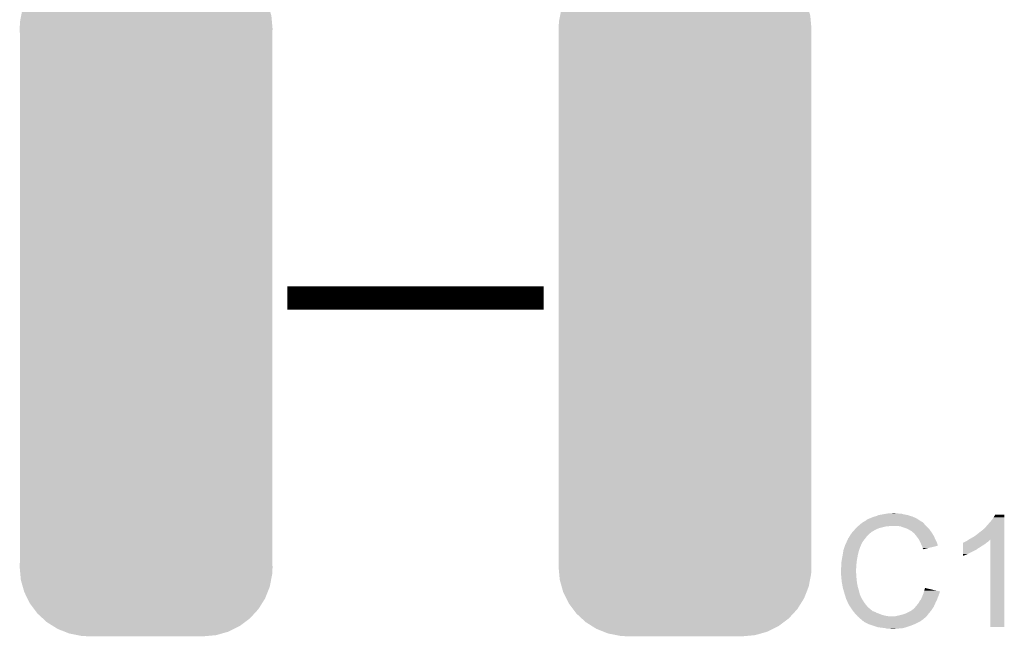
# Model space of a CAD drawing. Extents: x -1.3 to 24.2, y -3.9 to 39.2.
# Tile 38 of 43: x 8 to 16.6, y 24.7 to 30. Entities that reach past the tile are written whole.
import ezdxf

# ---------------------------------------------------------------- set-up
doc = ezdxf.new("R2010")
doc.units = 0
doc.layers.get('0').update_dxf_attribs({"linetype": 'CONTINUOUS'})
doc.layers.add('BOOST_10_CLICK_V101_GTO', color=14, linetype='CONTINUOUS')
doc.layers.add('BOOST_10_CLICK_V101_GTS', color=12, linetype='CONTINUOUS')

# ---------------------------------------------------------------- blocks, each defined once
blk = doc.blocks.new('CUSTOM_91')
for points in [[(-0.716706, 2.911266), (-0.65995, 2.927322), (0.709854, 2.911266), (0.669202, 2.927322)], [(-0.65995, 2.927322), (-0.610396, 2.94134), (0.669202, 2.927322), (0.59723, 2.94134)], [(-0.610396, 2.94134), (-0.53332, 2.948444), (0.59723, 2.94134), (0.560756, 2.948444)], [(-0.53332, 2.948444), (-0.50038, 2.95148), (0.560756, 2.948444), (0.50038, 2.95148)], [(-0.861372, 2.828054), (-0.81573, 2.862268), (0.86557, 2.828054), (0.810992, 2.862268)], [(-0.81573, 2.862268), (-0.766282, 2.886736), (0.810992, 2.862268), (0.77196, 2.886736)], [(-0.766282, 2.886736), (-0.716706, 2.911266), (0.77196, 2.886736), (0.709854, 2.911266)], [(-0.978934, 2.71469), (-0.94346, 2.753252), (0.975788, 2.71469), (0.94688, 2.753252)], [(-0.94346, 2.753252), (-0.904132, 2.796), (0.94688, 2.753252), (0.900414, 2.796)], [(-0.904132, 2.796), (-0.861372, 2.828054), (0.900414, 2.796), (0.86557, 2.828054)], [(-1.037616, 2.62108), (-1.010178, 2.66485), (1.034806, 2.62108), (1.013148, 2.66485)], [(-1.010178, 2.66485), (-0.978934, 2.71469), (1.013148, 2.66485), (0.975788, 2.71469)], [(-1.05944, 2.565826), (-1.037616, 2.62108), (1.062146, 2.565826), (1.034806, 2.62108)], [(-1.089656, 2.459516), (-1.078202, 2.518322), (1.09222, 2.459516), (1.075586, 2.518322)], [(-1.078202, 2.518322), (-1.05944, 2.565826), (1.075586, 2.518322), (1.062146, 2.565826)], [(-1.10236, 2.3495), (-1.099324, 2.409876), (1.10236, 2.3495), (1.096796, 2.409876)], [(-1.099324, 2.409876), (-1.089656, 2.459516), (1.096796, 2.409876), (1.09222, 2.459516)], [(-1.10109, 2.310428), (-1.10236, 2.3495), (1.10109, 2.310428), (1.10236, 2.3495)], [(-1.10109, 2.310418), (-1.10109, 2.310428), (1.10109, 2.310418), (1.10109, 2.310428)], [(-1.10109, -2.310418), (-1.10109, 2.310418), (1.10109, -2.310418), (1.10109, 2.310418)], [(-1.10236, -2.3495), (-1.101092, -2.31042), (1.10236, -2.3495), (1.10109, -2.31042)], [(-1.101092, -2.31042), (-1.10109, -2.310418), (1.10109, -2.31042), (1.10109, -2.310418)], [(-1.096794, -2.409876), (-1.10236, -2.3495), (1.099324, -2.409876), (1.10236, -2.3495)], [(-1.09222, -2.459516), (-1.096794, -2.409876), (1.089654, -2.459516), (1.099324, -2.409876)], [(-1.075584, -2.518322), (-1.09222, -2.459516), (1.078202, -2.518322), (1.089654, -2.459516)], [(-1.062146, -2.565826), (-1.075584, -2.518322), (1.059438, -2.565826), (1.078202, -2.518322)], [(-1.034804, -2.62108), (-1.062146, -2.565826), (1.037616, -2.62108), (1.059438, -2.565826)], [(-1.013148, -2.66485), (-1.034804, -2.62108), (1.010176, -2.66485), (1.037616, -2.62108)], [(-0.975786, -2.71469), (-1.013148, -2.66485), (0.978934, -2.71469), (1.010176, -2.66485)], [(-0.94688, -2.753252), (-0.975786, -2.71469), (0.943458, -2.753252), (0.978934, -2.71469)], [(-0.900412, -2.796), (-0.94688, -2.753252), (0.904132, -2.796), (0.943458, -2.753252)], [(-0.86557, -2.828054), (-0.900412, -2.796), (0.86137, -2.828054), (0.904132, -2.796)], [(-0.81099, -2.862268), (-0.86557, -2.828054), (0.81573, -2.862268), (0.86137, -2.828054)], [(-0.77196, -2.886736), (-0.81099, -2.862268), (0.76628, -2.886736), (0.81573, -2.862268)], [(-0.709852, -2.911266), (-0.77196, -2.886736), (0.716706, -2.911266), (0.76628, -2.886736)], [(-0.669202, -2.927322), (-0.709852, -2.911266), (0.659948, -2.927322), (0.716706, -2.911266)], [(-0.597228, -2.94134), (-0.669202, -2.927322), (0.610396, -2.94134), (0.659948, -2.927322)], [(-0.560756, -2.948444), (-0.597228, -2.94134), (0.533318, -2.948444), (0.610396, -2.94134)], [(-0.50038, -2.95148), (-0.560756, -2.948444), (0.50038, -2.95148), (0.533318, -2.948444)]]:
    blk.add_solid(points)

msp = doc.modelspace()

# ---------------------------------------------------------------- linework, layer by layer
at = {"layer": 'BOOST_10_CLICK_V101_GTO', "const_width": 0.2032}
msp.add_lwpolyline([(10.3124, 27.6098), (12.5476, 27.6098)], dxfattribs=at)
at = {"layer": 'BOOST_10_CLICK_V101_GTO'}
for points in [[(15.357668, 25.66924), (15.36192, 25.671792), (15.8242, 25.66924), (15.820628, 25.671792)], [(15.36192, 25.671792), (15.361936, 25.674326), (15.820628, 25.671792), (15.817078, 25.674326)], [(15.361936, 25.674326), (15.372082, 25.6794), (15.817078, 25.674326), (15.809974, 25.6794)], [(15.372082, 25.6794), (15.379694, 25.681938), (15.809974, 25.6794), (15.806418, 25.681938)], [(15.379694, 25.681938), (15.3797, 25.68194), (15.806418, 25.681938), (15.806416, 25.68194)], [(15.3797, 25.68194), (15.38986, 25.68702), (15.806416, 25.68194), (15.796258, 25.68702)], [(15.38986, 25.68702), (15.402558, 25.6921), (15.796258, 25.68702), (15.7861, 25.6921)], [(15.402558, 25.6921), (15.415258, 25.69718), (15.7861, 25.6921), (15.77467, 25.69718)], [(15.415258, 25.69718), (15.4305, 25.70226), (15.77467, 25.69718), (15.76324, 25.70226)], [(15.4305, 25.70226), (15.448282, 25.70734), (15.76324, 25.70226), (15.746986, 25.70734)], [(15.448282, 25.70734), (15.466062, 25.71496), (15.746986, 25.70734), (15.722602, 25.71496)], [(15.466062, 25.71496), (15.5067, 25.72258), (15.722602, 25.71496), (15.684498, 25.72258)], [(15.5067, 25.72258), (15.53718, 25.72766), (15.684498, 25.72258), (15.666724, 25.72766)], [(15.53718, 25.72766), (15.55242, 25.7302), (15.648942, 25.72766), (15.633702, 25.7302)], [(15.55242, 25.7302), (15.598138, 25.73274), (15.621002, 25.7302), (15.610842, 25.73274)], [(16.41856, 25.63114), (16.45412, 25.67178), (16.563336, 25.63114), (16.563338, 25.67178)], [(16.45412, 25.67178), (16.46936, 25.694638), (16.563338, 25.67178), (16.563338, 25.694638)], [(16.46936, 25.694638), (16.484596, 25.720016), (16.563338, 25.694638), (16.56334, 25.720016)], [(16.484596, 25.720016), (16.484612, 25.72004), (16.56334, 25.720016), (16.484612, 25.72004)], [(15.239766, 25.567638), (15.255932, 25.58542), (15.405098, 25.567638), (15.435582, 25.58542)], [(15.255932, 25.58542), (15.26286, 25.59304), (15.435582, 25.58542), (15.45209, 25.59304)], [(15.26286, 25.59304), (15.27048, 25.60066), (15.45209, 25.59304), (15.468598, 25.60066)], [(15.27048, 25.60066), (15.28572, 25.6159), (15.468598, 25.60066), (15.52956, 25.6159)], [(15.28572, 25.6159), (15.28826, 25.61844), (15.52956, 25.6159), (15.554962, 25.61844)], [(15.28826, 25.61844), (15.2908, 25.62098), (15.554962, 25.61844), (15.567658, 25.62098)], [(15.2908, 25.62098), (15.308808, 25.636218), (15.88262, 25.62098), (15.867382, 25.636218)], [(15.308808, 25.636218), (15.317816, 25.64384), (15.867382, 25.636218), (15.8623, 25.64384)], [(15.317816, 25.64384), (15.323822, 25.648922), (15.8623, 25.64384), (15.857216, 25.648922)], [(15.323822, 25.648922), (15.328046, 25.651458), (15.857216, 25.648922), (15.854678, 25.651458)], [(15.328046, 25.651458), (15.332276, 25.653998), (15.854678, 25.651458), (15.849604, 25.653998)], [(15.332276, 25.653998), (15.336502, 25.656534), (15.849604, 25.653998), (15.847066, 25.656534)], [(15.336502, 25.656534), (15.336512, 25.65654), (15.847066, 25.656534), (15.844522, 25.65654)], [(15.336512, 25.65654), (15.357668, 25.66924), (15.844522, 25.65654), (15.8242, 25.66924)], [(15.661638, 25.6159), (15.631158, 25.62098), (15.8877, 25.6159), (15.88262, 25.62098)], [(15.68958, 25.60574), (15.661638, 25.6159), (15.89786, 25.60574), (15.8877, 25.6159)], [(15.697206, 25.603198), (15.68958, 25.60574), (15.900402, 25.603198), (15.89786, 25.60574)], [(15.712438, 25.59812), (15.697206, 25.603198), (15.904466, 25.59812), (15.900402, 25.603198)], [(15.72768, 25.5905), (15.712438, 25.59812), (15.91056, 25.5905), (15.904466, 25.59812)], [(15.73276, 25.58796), (15.72768, 25.5905), (15.912376, 25.58796), (15.91056, 25.5905)], [(15.745462, 25.58034), (15.73276, 25.58796), (15.917818, 25.58034), (15.912376, 25.58796)], [(16.34744, 25.5651), (16.37792, 25.58797), (16.563336, 25.5651), (16.563336, 25.58797)], [(16.37792, 25.58797), (16.377944, 25.5905), (16.563336, 25.58797), (16.563336, 25.5905)], [(16.377944, 25.5905), (16.380466, 25.590506), (16.563336, 25.5905), (16.563336, 25.590506)], [(16.380466, 25.590506), (16.40332, 25.61336), (16.563336, 25.590506), (16.563336, 25.61336)], [(16.40332, 25.61336), (16.41856, 25.63114), (16.563336, 25.61336), (16.563336, 25.63114)], [(15.189646, 25.483818), (15.19682, 25.499064), (15.3289, 25.483818), (15.340758, 25.499064)], [(15.19682, 25.499064), (15.196826, 25.501606), (15.340758, 25.499064), (15.342734, 25.501606)], [(15.196826, 25.501606), (15.19936, 25.504144), (15.342734, 25.501606), (15.344708, 25.504144)], [(15.19936, 25.504144), (15.201904, 25.51176), (15.344708, 25.504144), (15.350632, 25.51176)], [(15.201904, 25.51176), (15.206982, 25.516844), (15.350632, 25.51176), (15.354586, 25.516844)], [(15.206982, 25.516844), (15.21206, 25.526998), (15.354586, 25.516844), (15.362484, 25.526998)], [(15.21206, 25.526998), (15.213582, 25.529538), (15.362484, 25.526998), (15.36446, 25.529538)], [(15.213582, 25.529538), (15.219678, 25.5397), (15.36446, 25.529538), (15.374622, 25.5397)], [(15.219678, 25.5397), (15.232124, 25.557478), (15.374622, 25.5397), (15.3924, 25.557478)], [(15.232124, 25.557478), (15.23746, 25.5651), (15.3924, 25.557478), (15.402558, 25.5651)], [(15.23746, 25.5651), (15.237462, 25.565102), (15.402558, 25.5651), (15.40256, 25.565102)], [(15.237462, 25.565102), (15.239766, 25.567638), (15.40256, 25.565102), (15.405098, 25.567638)], [(15.755616, 25.575262), (15.745462, 25.58034), (15.921446, 25.575262), (15.917818, 25.58034)], [(15.75816, 25.57272), (15.755616, 25.575262), (15.923262, 25.57272), (15.921446, 25.575262)], [(15.778164, 25.55494), (15.75816, 25.57272), (15.935962, 25.55494), (15.923262, 25.57272)], [(15.78102, 25.5524), (15.778164, 25.55494), (15.937414, 25.5524), (15.935962, 25.55494)], [(15.793212, 25.53716), (15.78102, 25.5524), (15.94612, 25.53716), (15.937414, 25.5524)], [(15.80134, 25.527), (15.793212, 25.53716), (15.9512, 25.527), (15.94612, 25.53716)], [(15.808452, 25.51684), (15.80134, 25.527), (15.95628, 25.51684), (15.9512, 25.527)], [(15.819118, 25.501598), (15.808452, 25.51684), (15.963056, 25.501598), (15.95628, 25.51684)], [(15.822928, 25.49398), (15.819118, 25.501598), (15.96644, 25.49398), (15.963056, 25.501598)], [(16.238222, 25.491442), (16.253402, 25.501562), (16.43126, 25.491442), (16.441378, 25.501562)], [(16.253402, 25.501562), (16.261078, 25.506678), (16.563334, 25.501562), (16.563334, 25.506678)], [(16.261078, 25.506678), (16.28902, 25.52192), (16.563334, 25.506678), (16.563334, 25.52192)], [(16.28902, 25.52192), (16.3195, 25.54224), (16.563334, 25.52192), (16.563334, 25.54224)], [(16.3195, 25.54224), (16.34744, 25.5651), (16.563334, 25.54224), (16.563336, 25.5651)], [(16.44142, 24.739624), (16.441378, 25.501562), (16.563316, 24.739624), (16.563334, 25.501562)], [(15.161262, 25.410162), (15.162106, 25.412696), (15.29715, 25.410162), (15.298418, 25.412696)], [(15.162106, 25.412696), (15.163798, 25.417776), (15.298418, 25.412696), (15.29842, 25.417776)], [(15.163798, 25.417776), (15.164644, 25.420314), (15.29842, 25.417776), (15.300954, 25.420314)], [(15.164644, 25.420314), (15.165492, 25.422856), (15.300954, 25.420314), (15.30096, 25.422856)], [(15.165492, 25.422856), (15.175652, 25.45334), (15.30096, 25.422856), (15.31366, 25.45334)], [(15.175652, 25.45334), (15.1765, 25.45588), (15.31366, 25.45334), (15.31493, 25.45588)], [(15.1765, 25.45588), (15.189646, 25.483818), (15.31493, 25.45588), (15.3289, 25.483818)], [(15.83182, 25.4762), (15.822928, 25.49398), (15.975332, 25.4762), (15.96644, 25.49398)], [(15.83295, 25.473658), (15.83182, 25.4762), (15.976602, 25.473658), (15.975332, 25.4762)], [(15.84198, 25.45334), (15.83295, 25.473658), (15.982676, 25.45334), (15.976602, 25.473658)], [(15.844524, 25.448254), (15.84198, 25.45334), (15.984194, 25.448254), (15.982676, 25.45334)], [(15.84706, 25.44318), (15.844524, 25.448254), (15.96303, 25.44318), (15.984194, 25.448254)], [(15.85214, 25.427942), (15.84706, 25.44318), (15.899476, 25.427942), (15.96303, 25.44318)], [(15.854678, 25.422864), (15.85214, 25.427942), (15.878298, 25.422864), (15.899476, 25.427942)], [(15.857214, 25.420326), (15.854678, 25.422864), (15.867712, 25.420326), (15.878298, 25.422864)], [(15.85722, 25.41781), (15.857214, 25.420326), (15.85722, 25.41781), (15.867712, 25.420326)], [(16.202662, 25.37714), (16.20267, 25.4127), (16.24584, 25.37714), (16.316958, 25.4127)], [(16.20267, 25.4127), (16.202672, 25.41778), (16.316958, 25.4127), (16.32458, 25.41778)], [(16.202672, 25.420318), (16.202674, 25.43556), (16.327118, 25.420318), (16.352522, 25.43556)], [(16.202672, 25.41778), (16.202672, 25.420318), (16.32458, 25.41778), (16.327118, 25.420318)], [(16.202674, 25.43556), (16.202678, 25.4508), (16.352522, 25.43556), (16.37538, 25.4508)], [(16.202678, 25.4508), (16.20268, 25.4635), (16.37538, 25.4508), (16.395698, 25.4635)], [(16.20268, 25.4635), (16.202684, 25.47366), (16.395698, 25.4635), (16.40789, 25.47366)], [(16.202684, 25.47366), (16.205206, 25.473666), (16.40789, 25.47366), (16.407898, 25.473666)], [(16.205206, 25.473666), (16.20774, 25.4762), (16.407898, 25.473666), (16.41094, 25.4762)], [(16.20774, 25.4762), (16.207744, 25.476202), (16.41094, 25.4762), (16.410942, 25.476202)], [(16.207744, 25.476202), (16.212822, 25.47874), (16.410942, 25.476202), (16.41475, 25.47874)], [(16.212822, 25.47874), (16.220444, 25.481282), (16.41475, 25.47874), (16.418562, 25.481282)], [(16.220444, 25.481282), (16.228062, 25.48636), (16.418562, 25.481282), (16.42618, 25.48636)], [(16.228062, 25.48636), (16.238222, 25.491442), (16.42618, 25.48636), (16.43126, 25.491442)], [(15.14602, 25.3238), (15.1484, 25.3365), (15.278522, 25.3238), (15.28064, 25.3365)], [(15.1484, 25.3365), (15.15364, 25.36444), (15.28064, 25.3365), (15.28572, 25.36444)], [(15.15364, 25.36444), (15.15745, 25.3873), (15.28572, 25.36444), (15.2908, 25.3873)], [(15.15745, 25.3873), (15.160836, 25.407618), (15.2908, 25.3873), (15.295878, 25.407618)], [(15.160836, 25.407618), (15.161262, 25.410162), (15.295878, 25.407618), (15.29715, 25.410162)], [(16.20266, 25.36698), (16.202662, 25.37714), (16.22298, 25.36698), (16.24584, 25.37714)], [(16.20266, 25.359392), (16.20266, 25.36698), (16.20266, 25.359392), (16.22298, 25.36698)], [(15.1384, 25.250142), (15.14094, 25.260302), (15.271568, 25.250142), (15.272294, 25.260302)], [(15.1384, 25.234902), (15.1384, 25.250142), (15.27048, 25.234902), (15.271568, 25.250142)], [(15.14094, 25.28824), (15.14348, 25.306022), (15.274288, 25.28824), (15.27556, 25.306022)], [(15.14094, 25.260302), (15.14094, 25.28824), (15.272294, 25.260302), (15.274288, 25.28824)], [(15.14348, 25.306022), (15.14602, 25.3238), (15.27556, 25.306022), (15.278522, 25.3238)], [(15.1384, 25.2349), (15.1384, 25.234902), (15.270482, 25.2349), (15.27048, 25.234902)], [(15.139544, 25.212038), (15.1384, 25.2349), (15.270482, 25.212038), (15.270482, 25.2349)], [(15.139926, 25.204416), (15.139544, 25.212038), (15.27302, 25.204416), (15.270482, 25.212038)], [(15.14094, 25.1841), (15.139926, 25.204416), (15.27302, 25.1841), (15.27302, 25.204416)], [(15.141704, 25.176478), (15.14094, 25.1841), (15.27302, 25.176478), (15.27302, 25.1841)], [(15.143226, 25.161242), (15.141704, 25.176478), (15.27556, 25.161242), (15.27302, 25.176478)], [(15.14602, 25.133298), (15.143226, 25.161242), (15.27771, 25.133298), (15.27556, 25.161242)], [(15.146918, 25.128218), (15.14602, 25.133298), (15.2781, 25.128218), (15.27771, 25.133298)], [(15.15364, 25.09012), (15.146918, 25.128218), (15.28572, 25.09012), (15.2781, 25.128218)], [(15.15872, 25.0698), (15.15364, 25.09012), (15.291526, 25.0698), (15.28572, 25.09012)], [(15.163076, 25.05456), (15.15872, 25.0698), (15.29588, 25.05456), (15.291526, 25.0698)], [(15.86484, 25.057098), (15.872482, 25.079956), (15.969562, 25.057098), (15.872482, 25.079956)], [(15.16888, 25.03424), (15.163076, 25.05456), (15.301302, 25.03424), (15.29588, 25.05456)], [(15.174808, 25.01646), (15.16888, 25.03424), (15.306044, 25.01646), (15.301302, 25.03424)], [(15.175656, 25.013916), (15.174808, 25.01646), (15.308582, 25.013916), (15.306044, 25.01646)], [(15.177348, 25.008838), (15.175656, 25.013916), (15.31112, 25.008838), (15.308582, 25.013916)], [(15.17904, 25.003758), (15.177348, 25.008838), (15.312814, 25.003758), (15.31112, 25.008838)], [(15.179676, 25.00122), (15.17904, 25.003758), (15.31366, 25.00122), (15.312814, 25.003758)], [(15.181582, 24.9936), (15.179676, 25.00122), (15.317472, 24.9936), (15.31366, 25.00122)], [(15.184122, 24.985982), (15.181582, 24.9936), (15.32128, 24.985982), (15.317472, 24.9936)], [(15.18666, 24.978362), (15.184122, 24.985982), (15.326044, 24.978362), (15.32128, 24.985982)], [(15.8369, 24.980902), (15.84234, 24.993598), (15.97805, 24.980902), (15.981678, 24.993598)], [(15.84234, 24.993598), (15.848872, 25.008838), (15.981678, 24.993598), (15.989298, 25.008838)], [(15.848872, 25.008838), (15.85214, 25.01646), (15.989298, 25.008838), (15.990822, 25.01646)], [(15.85214, 25.01646), (15.854044, 25.021538), (15.990822, 25.01646), (15.99184, 25.021538)], [(15.854044, 25.021538), (15.857852, 25.031698), (15.99184, 25.021538), (15.99692, 25.031698)], [(15.857852, 25.031698), (15.85976, 25.036782), (15.99692, 25.031698), (15.998188, 25.036782)], [(15.85976, 25.036782), (15.861028, 25.041858), (15.998188, 25.036782), (15.999458, 25.041858)], [(15.861028, 25.041858), (15.862298, 25.046936), (15.999458, 25.041858), (16.001998, 25.046936)], [(15.862298, 25.046936), (15.86293, 25.04946), (16.001998, 25.046936), (16.002, 25.04946)], [(15.86293, 25.04946), (15.86484, 25.057098), (16.002, 25.04946), (15.969562, 25.057098)], [(15.1892, 24.97328), (15.18666, 24.978362), (15.329218, 24.97328), (15.326044, 24.978362)], [(15.192786, 24.96566), (15.1892, 24.97328), (15.33398, 24.96566), (15.329218, 24.97328)], [(15.203544, 24.9428), (15.192786, 24.96566), (15.34922, 24.9428), (15.33398, 24.96566)], [(15.20952, 24.930098), (15.203544, 24.9428), (15.359382, 24.930098), (15.34922, 24.9428)], [(15.217986, 24.9174), (15.20952, 24.930098), (15.36954, 24.9174), (15.359382, 24.930098)], [(15.231532, 24.897082), (15.217986, 24.9174), (15.392398, 24.897082), (15.36954, 24.9174)], [(15.23492, 24.892), (15.231532, 24.897082), (15.398752, 24.892), (15.392398, 24.897082)], [(15.76832, 24.89454), (15.775944, 24.902162), (15.93342, 24.89454), (15.9385, 24.902162)], [(15.775944, 24.902162), (15.781018, 24.904704), (15.9385, 24.902162), (15.940194, 24.904704)], [(15.781018, 24.904704), (15.7861, 24.91232), (15.940194, 24.904704), (15.945272, 24.91232)], [(15.7861, 24.91232), (15.789908, 24.917398), (15.945272, 24.91232), (15.948658, 24.917398)], [(15.789908, 24.917398), (15.793722, 24.92248), (15.948658, 24.917398), (15.95088, 24.92248)], [(15.793722, 24.92248), (15.80134, 24.930102), (15.95088, 24.92248), (15.954216, 24.930102)], [(15.80134, 24.930102), (15.80896, 24.94026), (15.954216, 24.930102), (15.95866, 24.94026)], [(15.80896, 24.94026), (15.819122, 24.952962), (15.95866, 24.94026), (15.964218, 24.952962)], [(15.819122, 24.952962), (15.82166, 24.95804), (15.964218, 24.952962), (15.96644, 24.95804)], [(15.82166, 24.95804), (15.82674, 24.968198), (15.96644, 24.95804), (15.972244, 24.968198)], [(15.82674, 24.968198), (15.832834, 24.975818), (15.972244, 24.968198), (15.9766, 24.975818)], [(15.832834, 24.975818), (15.8369, 24.980902), (15.9766, 24.975818), (15.97805, 24.980902)], [(15.246644, 24.87676), (15.23492, 24.892), (15.417804, 24.87676), (15.398752, 24.892)], [(15.246646, 24.876758), (15.246644, 24.87676), (15.422884, 24.876758), (15.417804, 24.87676)], [(15.250552, 24.87168), (15.246646, 24.876758), (15.433042, 24.87168), (15.422884, 24.876758)], [(15.252508, 24.869138), (15.250552, 24.87168), (15.440664, 24.869138), (15.433042, 24.87168)], [(15.256414, 24.86406), (15.252508, 24.869138), (15.448278, 24.86406), (15.440664, 24.869138)], [(15.26032, 24.858982), (15.256414, 24.86406), (15.461822, 24.858982), (15.448278, 24.86406)], [(15.262862, 24.85644), (15.26032, 24.858982), (15.4686, 24.85644), (15.461822, 24.858982)], [(15.27302, 24.84628), (15.262862, 24.85644), (15.493996, 24.84628), (15.4686, 24.85644)], [(15.273022, 24.846278), (15.27302, 24.84628), (15.494, 24.846278), (15.493996, 24.84628)], [(15.279116, 24.83866), (15.273022, 24.846278), (15.52194, 24.83866), (15.494, 24.846278)], [(15.283178, 24.833582), (15.279116, 24.83866), (15.55241, 24.833582), (15.52194, 24.83866)], [(15.283182, 24.83358), (15.283178, 24.833582), (15.552422, 24.83358), (15.55241, 24.833582)], [(15.295878, 24.823422), (15.283182, 24.83358), (15.875, 24.823422), (15.885158, 24.83358)], [(15.295882, 24.82342), (15.295878, 24.823422), (15.875, 24.82342), (15.875, 24.823422)], [(15.30604, 24.813262), (15.295882, 24.82342), (15.863388, 24.813262), (15.875, 24.82342)], [(15.316198, 24.80564), (15.30604, 24.813262), (15.854676, 24.80564), (15.863388, 24.813262)], [(15.613382, 24.83358), (15.62354, 24.83612), (15.885158, 24.83358), (15.887698, 24.83612)], [(15.62354, 24.83612), (15.63624, 24.83866), (15.887698, 24.83612), (15.890238, 24.83866)], [(15.63624, 24.83866), (15.64894, 24.8412), (15.890238, 24.83866), (15.892142, 24.8412)], [(15.64894, 24.8412), (15.67942, 24.848822), (15.892142, 24.8412), (15.897858, 24.848822)], [(15.67942, 24.848822), (15.70736, 24.85898), (15.897858, 24.848822), (15.905478, 24.85898)], [(15.70736, 24.85898), (15.707362, 24.858982), (15.905478, 24.85898), (15.90548, 24.858982)], [(15.707362, 24.858982), (15.737838, 24.87422), (15.90548, 24.858982), (15.918814, 24.87422)], [(15.737838, 24.87422), (15.746722, 24.879298), (15.918814, 24.87422), (15.92326, 24.879298)], [(15.746722, 24.879298), (15.755616, 24.88438), (15.92326, 24.879298), (15.926646, 24.88438)], [(15.755616, 24.88438), (15.76832, 24.89454), (15.926646, 24.88438), (15.93342, 24.89454)], [(15.316216, 24.805624), (15.316198, 24.80564), (15.852134, 24.805624), (15.854676, 24.80564)], [(15.321278, 24.800562), (15.316216, 24.805624), (15.849592, 24.800562), (15.852134, 24.805624)], [(15.323824, 24.798016), (15.321278, 24.800562), (15.84198, 24.798016), (15.849592, 24.800562)], [(15.328898, 24.792942), (15.323824, 24.798016), (15.836902, 24.792942), (15.84198, 24.798016)], [(15.328904, 24.792938), (15.328898, 24.792942), (15.836898, 24.792938), (15.836902, 24.792942)], [(15.336514, 24.787864), (15.328904, 24.792938), (15.82844, 24.787864), (15.836898, 24.792938)], [(15.339036, 24.78786), (15.336514, 24.787864), (15.828432, 24.78786), (15.82844, 24.787864)], [(15.33906, 24.785336), (15.339036, 24.78786), (15.824226, 24.785336), (15.828432, 24.78786)], [(15.339092, 24.78532), (15.33906, 24.785336), (15.8242, 24.78532), (15.824226, 24.785336)], [(15.3797, 24.765), (15.339092, 24.78532), (15.78356, 24.765), (15.8242, 24.78532)], [(15.40129, 24.75738), (15.3797, 24.765), (15.76324, 24.75738), (15.78356, 24.765)], [(15.42288, 24.74976), (15.40129, 24.75738), (15.74546, 24.74976), (15.76324, 24.75738)], [(15.463518, 24.73706), (15.42288, 24.74976), (15.707358, 24.73706), (15.74546, 24.74976)], [(15.483838, 24.73452), (15.463518, 24.73706), (15.699738, 24.73452), (15.707358, 24.73706)], [(15.524478, 24.72944), (15.483838, 24.73452), (15.676878, 24.72944), (15.699738, 24.73452)], [(15.533368, 24.7269), (15.524478, 24.72944), (15.65148, 24.7269), (15.676878, 24.72944)], [(15.542256, 24.72436), (15.533368, 24.7269), (15.62354, 24.72436), (15.65148, 24.7269)], [(16.563316, 24.7396), (16.44142, 24.739624), (16.563316, 24.7396), (16.563316, 24.739624)], [(15.580358, 24.72182), (15.570198, 24.72436), (15.595602, 24.72182), (15.62354, 24.72436)]]:
    msp.add_solid(points, dxfattribs=at)

# ---------------------------------------------------------------- block references
at = {"layer": 'BOOST_10_CLICK_V101_GTS'}
for p in [(9.0805, 27.6098), (13.7795, 27.6098)]:
    msp.add_blockref('CUSTOM_91', p, dxfattribs=at)

doc.saveas('drawing.dxf')
